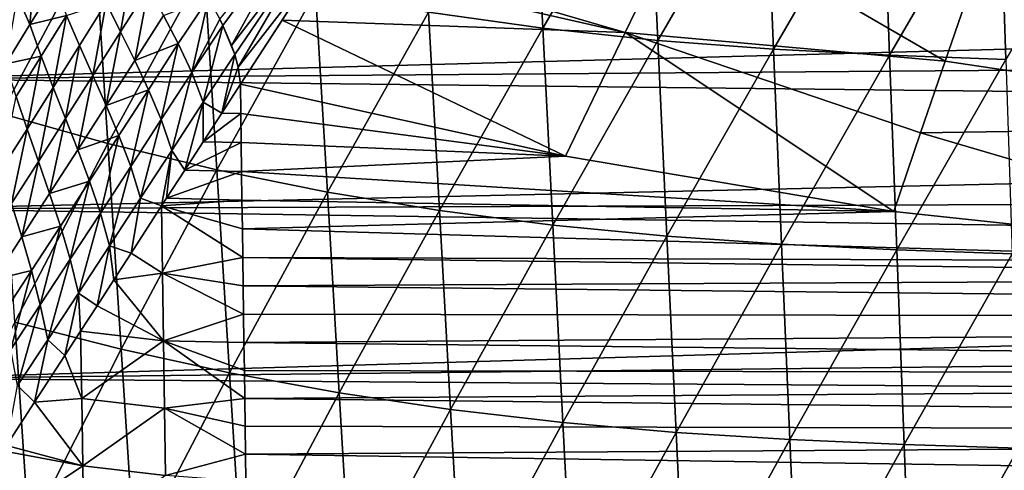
# Model space of a CAD drawing. Header units: metres. Extents: x -26 to 26, y -147 to 24.
# Tile 156 of 254: x -14.07 to -6.39, y -57.54 to -54.02. Entities that reach past the tile are written whole.
import ezdxf

# ---------------------------------------------------------------- set-up
doc = ezdxf.new("R2010")
doc.units = ezdxf.units.M
doc.layers.add('solid_12_411_052_XXX', color=7, linetype='CONTINUOUS')

msp = doc.modelspace()

# ---------------------------------------------------------------- linework, layer by layer
at = {"layer": 'solid_12_411_052_XXX'}
for points in [[(19.710333, -52.491505, 121.330444), (-19.710291, -52.491505, 121.330444), (-19.434074, -63.966743, 121.330444)], [(19.433222, -64.001778, 121.330444), (19.710333, -52.491505, 121.330444), (-19.434074, -63.966743, 121.330444)], [(-10.063172, -52.55648, 100.40464), (-9.985814, -54.090034, 100.603531), (-10.876618, -53.964394, 100.805649)], [(-10.063172, -52.55648, 100.40464), (-9.158262, -52.660149, 100.222374), (-9.985814, -54.090034, 100.603531)], [(-9.158262, -52.660149, 100.222374), (-9.088035, -54.184925, 100.423027), (-9.985814, -54.090034, 100.603531)], [(-9.158262, -52.660149, 100.222374), (-8.248745, -52.734512, 100.061256), (-9.088035, -54.184925, 100.423027)], [(-8.248745, -52.734512, 100.061256), (-8.185759, -54.252972, 100.263245), (-9.088035, -54.184925, 100.423027)], [(-8.248745, -52.734512, 100.061256), (-7.336506, -52.786201, 99.920044), (-8.185759, -54.252972, 100.263245)], [(-7.336506, -52.786201, 99.920044), (-7.280746, -54.30024, 100.123016), (-8.185759, -54.252972, 100.263245)], [(-7.336506, -52.786201, 99.920044), (-6.422601, -52.823139, 99.796997), (-7.280746, -54.30024, 100.123016)], [(-6.422601, -52.823139, 99.796997), (-6.373999, -54.334003, 100.00071), (-7.280746, -54.30024, 100.123016)], [(-6.422601, -52.823139, 99.796997), (-5.507429, -52.851997, 99.690956), (-6.373999, -54.334003, 100.00071)], [(-14.31527, -53.13026, 101.823692), (-13.479258, -53.3881, 101.540253), (-14.210099, -54.755413, 101.96476)], [(-9.34154, -54.123055, 155.082169), (-11.646861, -53.449986, 155.052734), (-8.878551, -53.165791, 154.936249)], [(-9.34154, -54.123055, 155.082169), (-8.878551, -53.165791, 154.936249), (-6.846205, -54.347786, 155.068283)], [(-8.878551, -53.165791, 154.936249), (-6.668581, -53.831394, 154.990967), (-6.846205, -54.347786, 155.068283)], [(-11.873291, -53.243652, 155.018402), (-12.481711, -54.068707, 155.08699), (-12.505237, -54.019955, 155.08223)], [(-11.873291, -53.243652, 155.018402), (-12.413889, -54.224827, 155.098511), (-12.481711, -54.068707, 155.08699)], [(-11.873291, -53.243652, 155.018402), (-11.790437, -53.413849, 155.046082), (-12.413889, -54.224827, 155.098511)], [(15.045959, -53.678535, 161.645538), (-15.049208, -53.448738, 161.645523), (-15.03438, -54.483749, 161.645615)], [(-13.479258, -53.3881, 101.540253), (-13.377407, -54.989761, 101.686432), (-14.210099, -54.755413, 101.96476)], [(-13.479258, -53.3881, 101.540253), (-12.625993, -53.613632, 101.274963), (-13.377407, -54.989761, 101.686432)], [(-11.790437, -53.413849, 155.046082), (-12.388505, -54.295273, 155.101624), (-12.413889, -54.224827, 155.098511)], [(-11.790437, -53.413849, 155.046082), (-12.361206, -54.392719, 155.104202), (-12.388505, -54.295273, 155.101624)], [(-11.790437, -53.413849, 155.046082), (-11.730577, -53.579266, 155.066086), (-12.361206, -54.392719, 155.104202)], [(-9.34154, -54.123055, 155.082169), (-11.730577, -53.579266, 155.066086), (-11.646861, -53.449986, 155.052734)], [(-13.279532, -54.117413, 155.128525), (-13.390738, -53.892632, 155.118469), (-13.180365, -53.557762, 155.046143)], [(-13.061773, -53.774086, 155.063187), (-13.279532, -54.117413, 155.128525), (-13.180365, -53.557762, 155.046143)], [(-11.730577, -53.579266, 155.066086), (-12.34429, -54.527027, 155.10498), (-12.361206, -54.392719, 155.104202)], [(-11.730577, -53.579266, 155.066086), (-12.019737, -54.025757, 155.094864), (-12.34429, -54.527027, 155.10498)], [(-9.34154, -54.123055, 155.082169), (-12.019737, -54.025757, 155.094864), (-11.730577, -53.579266, 155.066086)], [(15.045959, -53.678535, 161.645538), (-15.03438, -54.483749, 161.645615), (15.037727, -54.253136, 161.645599)], [(-13.985657, -54.061237, 155.322952), (-14.083771, -53.839287, 155.341385), (-13.94915, -53.619019, 155.247284)], [(-13.794265, -53.750553, 155.203445), (-13.985657, -54.061237, 155.322952), (-13.94915, -53.619019, 155.247284)], [(-12.625993, -53.613632, 101.274963), (-12.528737, -55.194744, 101.425514), (-13.377407, -54.989761, 101.686432)], [(-12.625993, -53.613632, 101.274963), (-11.757632, -53.805836, 101.029594), (-12.528737, -55.194744, 101.425514)], [(-13.699613, -53.989124, 155.2061), (-13.985657, -54.061237, 155.322952), (-13.794265, -53.750553, 155.203445)], [(-13.985657, -54.061237, 155.322952), (-14.175043, -54.367599, 155.456223), (-14.083771, -53.839287, 155.341385)], [(-13.168703, -54.34259, 155.137314), (-13.279532, -54.117413, 155.128525), (-13.061773, -53.774086, 155.063187)], [(-12.943516, -53.990799, 155.079285), (-13.168703, -54.34259, 155.137314), (-13.061773, -53.774086, 155.063187)], [(-11.757632, -53.805836, 101.029594), (-11.665999, -55.369431, 101.183846), (-12.528737, -55.194744, 101.425514)], [(-11.757632, -53.805836, 101.029594), (-10.876618, -53.964394, 100.805649), (-11.665999, -55.369431, 101.183846)], [(-3.46014, -54.850792, 155.087753), (-6.846205, -54.347786, 155.068283), (-6.668581, -53.831394, 154.990967)], [(-3.288694, -53.80513, 154.938858), (-3.46014, -54.850792, 155.087753), (-6.668581, -53.831394, 154.990967)], [(-13.390738, -53.892632, 155.118469), (-13.598643, -54.224251, 155.209778), (-13.699613, -53.989124, 155.2061)], [(-13.495014, -54.457851, 155.212784), (-13.598643, -54.224251, 155.209778), (-13.390738, -53.892632, 155.118469)], [(-13.279532, -54.117413, 155.128525), (-13.495014, -54.457851, 155.212784), (-13.390738, -53.892632, 155.118469)], [(-12.592138, -53.853992, 155.06424), (-12.828965, -54.210056, 155.094986), (-12.943516, -53.990799, 155.079285)], [(-12.72335, -54.434067, 155.109329), (-12.828965, -54.210056, 155.094986), (-12.592138, -53.853992, 155.06424)], [(-12.72335, -54.434067, 155.109329), (-12.592138, -53.853992, 155.06424), (-12.505237, -54.019955, 155.08223)], [(-13.699613, -53.989124, 155.2061), (-13.898142, -54.30851, 155.319168), (-13.985657, -54.061237, 155.322952)], [(-13.804644, -54.552586, 155.316391), (-13.898142, -54.30851, 155.319168), (-13.699613, -53.989124, 155.2061)], [(-13.598643, -54.224251, 155.209778), (-13.804644, -54.552586, 155.316391), (-13.699613, -53.989124, 155.2061)], [(-12.828965, -54.210056, 155.094986), (-13.168703, -54.34259, 155.137314), (-12.943516, -53.990799, 155.079285)], [(-10.876618, -53.964394, 100.805649), (-10.791379, -55.513531, 100.963005), (-11.665999, -55.369431, 101.183846)], [(-10.876618, -53.964394, 100.805649), (-9.985814, -54.090034, 100.603531), (-10.791379, -55.513531, 100.963005)], [(-13.898142, -54.30851, 155.319168), (-14.175043, -54.367599, 155.456223), (-13.985657, -54.061237, 155.322952)], [(-12.481711, -54.068707, 155.08699), (-12.72335, -54.434067, 155.109329), (-12.505237, -54.019955, 155.08223)], [(-12.635476, -54.667171, 155.117081), (-12.72335, -54.434067, 155.109329), (-12.481711, -54.068707, 155.08699)], [(-12.388505, -54.295273, 155.101624), (-12.635476, -54.667171, 155.117081), (-12.481711, -54.068707, 155.08699)], [(-12.388505, -54.295273, 155.101624), (-12.481711, -54.068707, 155.08699), (-12.413889, -54.224827, 155.098511)], [(-12.019737, -54.025757, 155.094864), (-9.809196, -55.088665, 155.110062), (-12.34429, -54.527027, 155.10498)], [(-9.34154, -54.123055, 155.082169), (-9.809196, -55.088665, 155.110062), (-12.019737, -54.025757, 155.094864)], [(-13.391828, -54.691841, 155.214279), (-13.495014, -54.457851, 155.212784), (-13.279532, -54.117413, 155.128525)], [(-13.168703, -54.34259, 155.137314), (-13.391828, -54.691841, 155.214279), (-13.279532, -54.117413, 155.128525)], [(-9.985814, -54.090034, 100.603531), (-9.907495, -55.627716, 100.763443), (-10.791379, -55.513531, 100.963005)], [(-9.985814, -54.090034, 100.603531), (-9.088035, -54.184925, 100.423027), (-9.907495, -55.627716, 100.763443)], [(-9.34154, -54.123055, 155.082169), (-7.248012, -55.521282, 155.113983), (-9.809196, -55.088665, 155.110062)], [(-9.34154, -54.123055, 155.082169), (-7.037908, -54.906639, 155.10556), (-7.248012, -55.521282, 155.113983)], [(-9.34154, -54.123055, 155.082169), (-6.846205, -54.347786, 155.068283), (-7.037908, -54.906639, 155.10556)], [(-13.708691, -54.795235, 155.313004), (-13.804644, -54.552586, 155.316391), (-13.598643, -54.224251, 155.209778)], [(-13.495014, -54.457851, 155.212784), (-13.708691, -54.795235, 155.313004), (-13.598643, -54.224251, 155.209778)], [(-12.828965, -54.210056, 155.094986), (-13.061317, -54.570198, 155.144791), (-13.168703, -54.34259, 155.137314)], [(-12.962215, -54.802284, 155.150497), (-13.061317, -54.570198, 155.144791), (-12.828965, -54.210056, 155.094986)], [(-12.72335, -54.434067, 155.109329), (-12.962215, -54.802284, 155.150497), (-12.828965, -54.210056, 155.094986)], [(-9.088035, -54.184925, 100.423027), (-9.016933, -55.713951, 100.584976), (-9.907495, -55.627716, 100.763443)], [(-9.088035, -54.184925, 100.423027), (-8.185759, -54.252972, 100.263245), (-9.016933, -55.713951, 100.584976)], [(15.037727, -54.253136, 161.645599), (-15.03438, -54.483749, 161.645615), (15.029531, -54.821781, 161.645645)], [(-12.388505, -54.295273, 155.101624), (-12.49016, -54.752457, 155.110321), (-12.635476, -54.667171, 155.117081)], [(-12.361206, -54.392719, 155.104202), (-12.49016, -54.752457, 155.110321), (-12.388505, -54.295273, 155.101624)], [(-8.185759, -54.252972, 100.263245), (-8.121985, -55.77578, 100.426781), (-9.016933, -55.713951, 100.584976)], [(-8.185759, -54.252972, 100.263245), (-7.280746, -54.30024, 100.123016), (-8.121985, -55.77578, 100.426781)], [(-7.280746, -54.30024, 100.123016), (-7.224287, -55.818729, 100.287773), (-8.121985, -55.77578, 100.426781)], [(-7.280746, -54.30024, 100.123016), (-6.373999, -54.334003, 100.00071), (-7.224287, -55.818729, 100.287773)], [(-13.898142, -54.30851, 155.319168), (-14.094708, -54.623688, 155.446823), (-14.175043, -54.367599, 155.456223)], [(-14.008716, -54.87682, 155.438416), (-14.094708, -54.623688, 155.446823), (-13.898142, -54.30851, 155.319168)], [(-13.804644, -54.552586, 155.316391), (-14.008716, -54.87682, 155.438416), (-13.898142, -54.30851, 155.319168)], [(-13.061317, -54.570198, 155.144791), (-13.391828, -54.691841, 155.214279), (-13.168703, -54.34259, 155.137314)], [(-6.373999, -54.334003, 100.00071), (-6.324785, -55.849407, 100.166428), (-7.224287, -55.818729, 100.287773)], [(-3.46014, -54.850792, 155.087753), (-7.037908, -54.906639, 155.10556), (-6.846205, -54.347786, 155.068283)], [(-13.613269, -55.038254, 155.307892), (-13.708691, -54.795235, 155.313004), (-13.495014, -54.457851, 155.212784)], [(-13.391828, -54.691841, 155.214279), (-13.613269, -55.038254, 155.307892), (-13.495014, -54.457851, 155.212784)], [(-12.880157, -55.042774, 155.151291), (-12.962215, -54.802284, 155.150497), (-12.72335, -54.434067, 155.109329)], [(-12.635476, -54.667171, 155.117081), (-12.880157, -55.042774, 155.151291), (-12.72335, -54.434067, 155.109329)], [(-12.361206, -54.392719, 155.104202), (-12.34429, -54.527027, 155.10498), (-12.49016, -54.752457, 155.110321)], [(15.029531, -54.821781, 161.645645), (-15.03438, -54.483749, 161.645615), (-15.019667, -55.499393, 161.645706)], [(-12.49016, -54.752457, 155.110321), (-12.34429, -54.527027, 155.10498), (-12.341137, -54.754822, 155.10704)], [(-12.341137, -54.754822, 155.10704), (-12.34429, -54.527027, 155.10498), (-9.809196, -55.088665, 155.110062)], [(-13.920486, -55.128639, 155.429413), (-14.008716, -54.87682, 155.438416), (-13.804644, -54.552586, 155.316391)], [(-13.708691, -54.795235, 155.313004), (-13.920486, -55.128639, 155.429413), (-13.804644, -54.552586, 155.316391)], [(-13.061317, -54.570198, 155.144791), (-13.291948, -54.928127, 155.213516), (-13.391828, -54.691841, 155.214279)], [(-13.199805, -55.16861, 155.21048), (-13.291948, -54.928127, 155.213516), (-13.061317, -54.570198, 155.144791)], [(-12.962215, -54.802284, 155.150497), (-13.199805, -55.16861, 155.21048), (-13.061317, -54.570198, 155.144791)], [(-14.008716, -54.87682, 155.438416), (-14.210268, -55.195984, 155.577377), (-14.094708, -54.623688, 155.446823)], [(-12.635476, -54.667171, 155.117081), (-12.778724, -55.197647, 155.140045), (-12.880157, -55.042774, 155.151291)], [(-12.635476, -54.667171, 155.117081), (-12.635207, -54.975914, 155.12207), (-12.778724, -55.197647, 155.140045)], [(-12.635476, -54.667171, 155.117081), (-12.49016, -54.752457, 155.110321), (-12.635207, -54.975914, 155.12207)], [(-14.210099, -54.755413, 101.96476), (-13.377407, -54.989761, 101.686432), (-14.103626, -56.383221, 102.073364)], [(-13.291948, -54.928127, 155.213516), (-13.613269, -55.038254, 155.307892), (-13.391828, -54.691841, 155.214279)], [(-12.635207, -54.975914, 155.12207), (-12.49016, -54.752457, 155.110321), (-12.341137, -54.754822, 155.10704)], [(-12.635207, -54.975914, 155.12207), (-12.341137, -54.754822, 155.10704), (-12.338002, -54.981655, 155.1091)], [(-12.338002, -54.981655, 155.1091), (-12.341137, -54.754822, 155.10704), (-9.809196, -55.088665, 155.110062)], [(15.029531, -54.821781, 161.645645), (-15.019667, -55.499393, 161.645706), (15.02137, -55.384476, 161.645691)], [(-13.832913, -55.380802, 155.418564), (-13.920486, -55.128639, 155.429413), (-13.708691, -54.795235, 155.313004)], [(-13.613269, -55.038254, 155.307892), (-13.832913, -55.380802, 155.418564), (-13.708691, -54.795235, 155.313004)], [(-13.123793, -55.416824, 155.204422), (-13.199805, -55.16861, 155.21048), (-12.962215, -54.802284, 155.150497)], [(-12.880157, -55.042774, 155.151291), (-13.123793, -55.416824, 155.204422), (-12.962215, -54.802284, 155.150497)], [(-14.129865, -55.45715, 155.563477), (-14.210268, -55.195984, 155.577377), (-14.008716, -54.87682, 155.438416)], [(-13.920486, -55.128639, 155.429413), (-14.129865, -55.45715, 155.563477), (-14.008716, -54.87682, 155.438416)], [(-7.037908, -54.906639, 155.10556), (-3.633122, -55.907635, 155.117462), (-7.248012, -55.521282, 155.113983)], [(-3.46014, -54.850792, 155.087753), (-3.633122, -55.907635, 155.117462), (-7.037908, -54.906639, 155.10556)], [(-13.377407, -54.989761, 101.686432), (-13.274337, -56.59404, 101.800262), (-14.103626, -56.383221, 102.073364)], [(-13.291948, -54.928127, 155.213516), (-13.521158, -55.283417, 155.299698), (-13.613269, -55.038254, 155.307892)], [(-13.436337, -55.532478, 155.288849), (-13.521158, -55.283417, 155.299698), (-13.291948, -54.928127, 155.213516)], [(-13.199805, -55.16861, 155.21048), (-13.436337, -55.532478, 155.288849), (-13.291948, -54.928127, 155.213516)], [(-13.377407, -54.989761, 101.686432), (-12.528737, -55.194744, 101.425514), (-13.274337, -56.59404, 101.800262)], [(-12.778724, -55.197647, 155.140045), (-12.635207, -54.975914, 155.12207), (-12.338002, -54.981655, 155.1091)], [(-12.778724, -55.197647, 155.140045), (-12.338002, -54.981655, 155.1091), (-12.334886, -55.20752, 155.111145)], [(-12.334886, -55.20752, 155.111145), (-12.338002, -54.981655, 155.1091), (-9.809196, -55.088665, 155.110062)], [(-13.521158, -55.283417, 155.299698), (-13.832913, -55.380802, 155.418564), (-13.613269, -55.038254, 155.307892)], [(-12.880157, -55.042774, 155.151291), (-12.959301, -55.476967, 155.171677), (-13.123793, -55.416824, 155.204422)], [(-12.880157, -55.042774, 155.151291), (-12.920408, -55.41684, 155.164001), (-12.959301, -55.476967, 155.171677)], [(-12.880157, -55.042774, 155.151291), (-12.778724, -55.197647, 155.140045), (-12.920408, -55.41684, 155.164001)], [(-14.050267, -55.718628, 155.547638), (-14.129865, -55.45715, 155.563477), (-13.920486, -55.128639, 155.429413)], [(-13.832913, -55.380802, 155.418564), (-14.050267, -55.718628, 155.547638), (-13.920486, -55.128639, 155.429413)], [(-12.334886, -55.20752, 155.111145), (-9.809196, -55.088665, 155.110062), (-7.248012, -55.521282, 155.113983)], [(-13.366453, -55.788635, 155.276779), (-13.436337, -55.532478, 155.288849), (-13.199805, -55.16861, 155.21048)], [(-13.123793, -55.416824, 155.204422), (-13.366453, -55.788635, 155.276779), (-13.199805, -55.16861, 155.21048)], [(-12.528737, -55.194744, 101.425514), (-12.430342, -56.778435, 101.543823), (-13.274337, -56.59404, 101.800262)], [(-12.920408, -55.41684, 155.164001), (-12.778724, -55.197647, 155.140045), (-12.334886, -55.20752, 155.111145)], [(-12.920408, -55.41684, 155.164001), (-12.334886, -55.20752, 155.111145), (-12.331787, -55.432419, 155.113174)], [(-12.528737, -55.194744, 101.425514), (-11.665999, -55.369431, 101.183846), (-12.430342, -56.778435, 101.543823)], [(-12.331787, -55.432419, 155.113174), (-12.334886, -55.20752, 155.111145), (-7.248012, -55.521282, 155.113983)], [(-13.521158, -55.283417, 155.299698), (-13.748781, -55.634949, 155.403946), (-13.832913, -55.380802, 155.418564)], [(-13.671562, -55.892689, 155.386459), (-13.748781, -55.634949, 155.403946), (-13.521158, -55.283417, 155.299698)], [(-13.436337, -55.532478, 155.288849), (-13.671562, -55.892689, 155.386459), (-13.521158, -55.283417, 155.299698)], [(-11.665999, -55.369431, 101.183846), (-11.573309, -56.93557, 101.305946), (-12.430342, -56.778435, 101.543823)], [(-11.665999, -55.369431, 101.183846), (-10.791379, -55.513531, 100.963005), (-11.573309, -56.93557, 101.305946)], [(15.02137, -55.384476, 161.645691), (-15.019667, -55.499393, 161.645706), (15.013244, -55.941219, 161.645752)], [(-13.748781, -55.634949, 155.403946), (-14.050267, -55.718628, 155.547638), (-13.832913, -55.380802, 155.418564)], [(-13.123793, -55.416824, 155.204422), (-13.197052, -55.84544, 155.229187), (-13.366453, -55.788635, 155.276779)], [(-13.123793, -55.416824, 155.204422), (-12.959301, -55.476967, 155.171677), (-13.197052, -55.84544, 155.229187)], [(-12.959301, -55.476967, 155.171677), (-12.920408, -55.41684, 155.164001), (-12.331787, -55.432419, 155.113174)], [(-12.959301, -55.476967, 155.171677), (-12.331787, -55.432419, 155.113174), (-12.328708, -55.656349, 155.115204)], [(-12.328708, -55.656349, 155.115204), (-12.331787, -55.432419, 155.113174), (-7.248012, -55.521282, 155.113983)], [(15.013244, -55.941219, 161.645752), (-15.019667, -55.499393, 161.645706), (-15.000226, -56.823009, 161.645828)], [(-14.050267, -55.718628, 155.547638), (-14.264084, -56.050457, 155.696304), (-14.129865, -55.45715, 155.563477)], [(-13.607815, -56.156925, 155.369278), (-13.671562, -55.892689, 155.386459), (-13.436337, -55.532478, 155.288849)], [(-13.366453, -55.788635, 155.276779), (-13.607815, -56.156925, 155.369278), (-13.436337, -55.532478, 155.288849)], [(-13.197052, -55.84544, 155.229187), (-12.959301, -55.476967, 155.171677), (-12.95111, -56.00264, 155.17627)], [(-12.959301, -55.476967, 155.171677), (-12.328708, -55.656349, 155.115204), (-12.325646, -55.879314, 155.117218)], [(-12.95111, -56.00264, 155.17627), (-12.959301, -55.476967, 155.171677), (-12.325646, -55.879314, 155.117218)], [(-12.328708, -55.656349, 155.115204), (-7.248012, -55.521282, 155.113983), (-3.633122, -55.907635, 155.117462)], [(-10.791379, -55.513531, 100.963005), (-10.705165, -57.065186, 101.088295), (-11.573309, -56.93557, 101.305946)], [(-10.791379, -55.513531, 100.963005), (-9.907495, -55.627716, 100.763443), (-10.705165, -57.065186, 101.088295)], [(-13.748781, -55.634949, 155.403946), (-13.974341, -55.981926, 155.527542), (-14.050267, -55.718628, 155.547638)], [(-13.905004, -56.248512, 155.504456), (-13.974341, -55.981926, 155.527542), (-13.748781, -55.634949, 155.403946)], [(-13.671562, -55.892689, 155.386459), (-13.905004, -56.248512, 155.504456), (-13.748781, -55.634949, 155.403946)], [(-12.325646, -55.879314, 155.117218), (-12.328708, -55.656349, 155.115204), (-3.633122, -55.907635, 155.117462)], [(-9.907495, -55.627716, 100.763443), (-9.828282, -57.167881, 100.891365), (-10.705165, -57.065186, 101.088295)], [(-9.907495, -55.627716, 100.763443), (-9.016933, -55.713951, 100.584976), (-9.828282, -57.167881, 100.891365)], [(-13.974341, -55.981926, 155.527542), (-14.264084, -56.050457, 155.696304), (-14.050267, -55.718628, 155.547638)], [(-9.016933, -55.713951, 100.584976), (-8.945019, -57.24543, 100.715019), (-9.828282, -57.167881, 100.891365)], [(-9.016933, -55.713951, 100.584976), (-8.121985, -55.77578, 100.426781), (-8.945019, -57.24543, 100.715019)], [(-13.366453, -55.788635, 155.276779), (-13.462545, -56.256306, 155.315964), (-13.607815, -56.156925, 155.369278)], [(-13.366453, -55.788635, 155.276779), (-13.331381, -56.053383, 155.269989), (-13.462545, -56.256306, 155.315964)], [(-13.366453, -55.788635, 155.276779), (-13.197052, -55.84544, 155.229187), (-13.331381, -56.053383, 155.269989)], [(-8.121985, -55.77578, 100.426781), (-8.057481, -57.301018, 100.558472), (-8.945019, -57.24543, 100.715019)], [(-8.121985, -55.77578, 100.426781), (-7.224287, -55.818729, 100.287773), (-8.057481, -57.301018, 100.558472)], [(-7.224287, -55.818729, 100.287773), (-7.167178, -57.339622, 100.420738), (-8.057481, -57.301018, 100.558472)], [(-7.224287, -55.818729, 100.287773), (-6.324785, -55.849407, 100.166428), (-7.167178, -57.339622, 100.420738)], [(-13.847443, -56.521015, 155.482956), (-13.905004, -56.248512, 155.504456), (-13.671562, -55.892689, 155.386459)], [(-13.607815, -56.156925, 155.369278), (-13.847443, -56.521015, 155.482956), (-13.671562, -55.892689, 155.386459)], [(-13.331381, -56.053383, 155.269989), (-13.197052, -55.84544, 155.229187), (-12.95111, -56.00264, 155.17627)], [(-12.95111, -56.00264, 155.17627), (-12.325646, -55.879314, 155.117218), (-12.322603, -56.101315, 155.119217)], [(-12.325646, -55.879314, 155.117218), (-3.633122, -55.907635, 155.117462), (0.000053, -56.036682, 155.118637)], [(-12.322603, -56.101315, 155.119217), (-12.325646, -55.879314, 155.117218), (0.000053, -56.036682, 155.118637)], [(-6.324785, -55.849407, 100.166428), (-6.275002, -57.367188, 100.300392), (-7.167178, -57.339622, 100.420738)], [(15.013244, -55.941219, 161.645752), (-15.000226, -56.823009, 161.645828), (15.005152, -56.491856, 161.645798)], [(-13.974341, -55.981926, 155.527542), (-14.196494, -56.323025, 155.671692), (-14.264084, -56.050457, 155.696304)], [(-14.135202, -56.598579, 155.644073), (-14.196494, -56.323025, 155.671692), (-13.974341, -55.981926, 155.527542)], [(-13.905004, -56.248512, 155.504456), (-14.135202, -56.598579, 155.644073), (-13.974341, -55.981926, 155.527542)], [(-13.462545, -56.256306, 155.315964), (-13.331381, -56.053383, 155.269989), (-12.943635, -56.529083, 155.181)], [(-13.331381, -56.053383, 155.269989), (-12.95111, -56.00264, 155.17627), (-12.943635, -56.529083, 155.181)], [(-12.95111, -56.00264, 155.17627), (-12.322603, -56.101315, 155.119217), (-12.319578, -56.322346, 155.121216)], [(-12.943635, -56.529083, 155.181), (-12.95111, -56.00264, 155.17627), (-12.319578, -56.322346, 155.121216)], [(12.319038, -56.362984, 155.121582), (-12.322603, -56.101315, 155.119217), (0.000053, -56.036682, 155.118637)], [(12.319038, -56.362984, 155.121582), (-12.319578, -56.322346, 155.121216), (-12.322603, -56.101315, 155.119217)], [(-13.607815, -56.156925, 155.369278), (-13.714125, -56.644753, 155.422302), (-13.847443, -56.521015, 155.482956)], [(-13.607815, -56.156925, 155.369278), (-13.59117, -56.454987, 155.367233), (-13.714125, -56.644753, 155.422302)], [(-13.607815, -56.156925, 155.369278), (-13.462545, -56.256306, 155.315964), (-13.59117, -56.454987, 155.367233)], [(-14.083827, -56.879494, 155.618973), (-14.135202, -56.598579, 155.644073), (-13.905004, -56.248512, 155.504456)], [(-13.847443, -56.521015, 155.482956), (-14.083827, -56.879494, 155.618973), (-13.905004, -56.248512, 155.504456)], [(-13.59117, -56.454987, 155.367233), (-13.462545, -56.256306, 155.315964), (-12.943635, -56.529083, 155.181)], [(-12.943635, -56.529083, 155.181), (-12.319578, -56.322346, 155.121216), (-12.316572, -56.542412, 155.123215)], [(12.319038, -56.362984, 155.121582), (-12.316572, -56.542412, 155.123215), (-12.319578, -56.322346, 155.121216)], [(12.319038, -56.362984, 155.121582), (12.312917, -56.811501, 155.125641), (-12.316572, -56.542412, 155.123215)], [(-14.103626, -56.383221, 102.073364), (-13.995935, -58.014248, 102.156052), (-14.806734, -57.804695, 102.439148)], [(-14.103626, -56.383221, 102.073364), (-13.274337, -56.59404, 101.800262), (-13.995935, -58.014248, 102.156052)], [(-13.714125, -56.644753, 155.422302), (-13.59117, -56.454987, 155.367233), (-13.582027, -56.979286, 155.371262)], [(-13.582027, -56.979286, 155.371262), (-13.59117, -56.454987, 155.367233), (-12.943635, -56.529083, 155.181)], [(15.005152, -56.491856, 161.645798), (-15.000226, -56.823009, 161.645828), (14.997092, -57.036137, 161.645844)], [(-13.847443, -56.521015, 155.482956), (-13.949838, -57.008297, 155.545227), (-14.083827, -56.879494, 155.618973)], [(-13.847443, -56.521015, 155.482956), (-13.714125, -56.644753, 155.422302), (-13.949838, -57.008297, 155.545227)], [(-13.582027, -56.979286, 155.371262), (-12.943635, -56.529083, 155.181), (-12.936185, -57.055523, 155.18573)], [(-12.943635, -56.529083, 155.181), (-12.316572, -56.542412, 155.123215), (-12.313583, -56.761509, 155.125183)], [(-12.943635, -56.529083, 155.181), (-12.313583, -56.761509, 155.125183), (-12.310614, -56.979641, 155.127167)], [(-12.936185, -57.055523, 155.18573), (-12.943635, -56.529083, 155.181), (-12.310614, -56.979641, 155.127167)], [(-13.274337, -56.59404, 101.800262), (-13.170125, -58.201374, 101.888046), (-13.995935, -58.014248, 102.156052)], [(-13.274337, -56.59404, 101.800262), (-12.430342, -56.778435, 101.543823), (-13.170125, -58.201374, 101.888046)], [(12.312917, -56.811501, 155.125641), (-12.313583, -56.761509, 155.125183), (-12.316572, -56.542412, 155.123215)], [(-13.949838, -57.008297, 155.545227), (-13.714125, -56.644753, 155.422302), (-13.582027, -56.979286, 155.371262)], [(12.312917, -56.811501, 155.125641), (-12.310614, -56.979641, 155.127167), (-12.313583, -56.761509, 155.125183)], [(14.997092, -57.036137, 161.645844), (-15.000226, -56.823009, 161.645828), (-14.980981, -58.11084, 161.64595)], [(-12.430342, -56.778435, 101.543823), (-12.330881, -58.365032, 101.635956), (-13.170125, -58.201374, 101.888046)], [(-12.430342, -56.778435, 101.543823), (-11.573309, -56.93557, 101.305946), (-12.330881, -58.365032, 101.635956)], [(12.312917, -56.811501, 155.125641), (12.306875, -57.255833, 155.129654), (-12.310614, -56.979641, 155.127167)], [(-14.083827, -56.879494, 155.618973), (-13.949838, -57.008297, 155.545227), (-14.169271, -57.346622, 155.681793)], [(-13.949838, -57.008297, 155.545227), (-13.582027, -56.979286, 155.371262), (-13.574268, -57.506516, 155.375885)], [(-13.574268, -57.506516, 155.375885), (-13.582027, -56.979286, 155.371262), (-12.936185, -57.055523, 155.18573)], [(-12.936185, -57.055523, 155.18573), (-12.310614, -56.979641, 155.127167), (-12.307662, -57.196808, 155.12912)], [(-11.573309, -56.93557, 101.305946), (-11.479629, -58.504475, 101.401756), (-12.330881, -58.365032, 101.635956)], [(12.306875, -57.255833, 155.129654), (-12.307662, -57.196808, 155.12912), (-12.310614, -56.979641, 155.127167)], [(-11.573309, -56.93557, 101.305946), (-10.705165, -57.065186, 101.088295), (-11.479629, -58.504475, 101.401756)], [(14.997092, -57.036137, 161.645844), (-14.980981, -58.11084, 161.64595), (14.989066, -57.574253, 161.645889)], [(-14.169271, -57.346622, 155.681793), (-13.949838, -57.008297, 155.545227), (-13.574268, -57.506516, 155.375885)], [(-13.574268, -57.506516, 155.375885), (-12.936185, -57.055523, 155.18573), (-12.928757, -57.581963, 155.190445)], [(-12.936185, -57.055523, 155.18573), (-12.307662, -57.196808, 155.12912), (-12.304729, -57.41301, 155.131073)], [(-12.928757, -57.581963, 155.190445), (-12.936185, -57.055523, 155.18573), (-12.304729, -57.41301, 155.131073)], [(-10.705165, -57.065186, 101.088295), (-10.618036, -58.619473, 101.187202), (-11.479629, -58.504475, 101.401756)], [(-10.705165, -57.065186, 101.088295), (-9.828282, -57.167881, 100.891365), (-10.618036, -58.619473, 101.187202)], [(12.306875, -57.255833, 155.129654), (-12.304729, -57.41301, 155.131073), (-12.307662, -57.196808, 155.12912)], [(-9.828282, -57.167881, 100.891365), (-9.748233, -58.71056, 100.992805), (-10.618036, -58.619473, 101.187202)], [(-9.828282, -57.167881, 100.891365), (-8.945019, -57.24543, 100.715019), (-9.748233, -58.71056, 100.992805)], [(12.306875, -57.255833, 155.129654), (12.299729, -57.783497, 155.13443), (-12.304729, -57.41301, 155.131073)], [(-8.945019, -57.24543, 100.715019), (-8.872343, -58.779308, 100.818489), (-9.748233, -58.71056, 100.992805)], [(-8.945019, -57.24543, 100.715019), (-8.057481, -57.301018, 100.558472), (-8.872343, -58.779308, 100.818489)], [(-14.196772, -57.389, 155.700546), (-14.169271, -57.346622, 155.681793), (-13.574268, -57.506516, 155.375885)], [(-8.057481, -57.301018, 100.558472), (-7.992292, -58.828556, 100.663513), (-8.872343, -58.779308, 100.818489)], [(-8.057481, -57.301018, 100.558472), (-7.167178, -57.339622, 100.420738), (-7.992292, -58.828556, 100.663513)], [(-7.167178, -57.339622, 100.420738), (-7.10946, -58.862724, 100.526993), (-7.992292, -58.828556, 100.663513)], [(-7.167178, -57.339622, 100.420738), (-6.275002, -57.367188, 100.300392), (-7.10946, -58.862724, 100.526993)], [(-6.275002, -57.367188, 100.300392), (-6.224688, -58.887093, 100.407585), (-7.10946, -58.862724, 100.526993)], [(-14.188258, -57.915962, 155.704636), (-14.196772, -57.389, 155.700546), (-13.574268, -57.506516, 155.375885)], [(-12.928757, -57.581963, 155.190445), (-12.304729, -57.41301, 155.131073), (-12.301814, -57.628242, 155.133026)], [(12.299729, -57.783497, 155.13443), (-12.301814, -57.628242, 155.133026), (-12.304729, -57.41301, 155.131073)], [(-14.188258, -57.915962, 155.704636), (-13.574268, -57.506516, 155.375885), (-13.566512, -58.033741, 155.380493)], [(-13.566512, -58.033741, 155.380493), (-13.574268, -57.506516, 155.375885), (-12.928757, -57.581963, 155.190445)]]:
    msp.add_3dface(points, dxfattribs=at)

doc.saveas('drawing.dxf')
